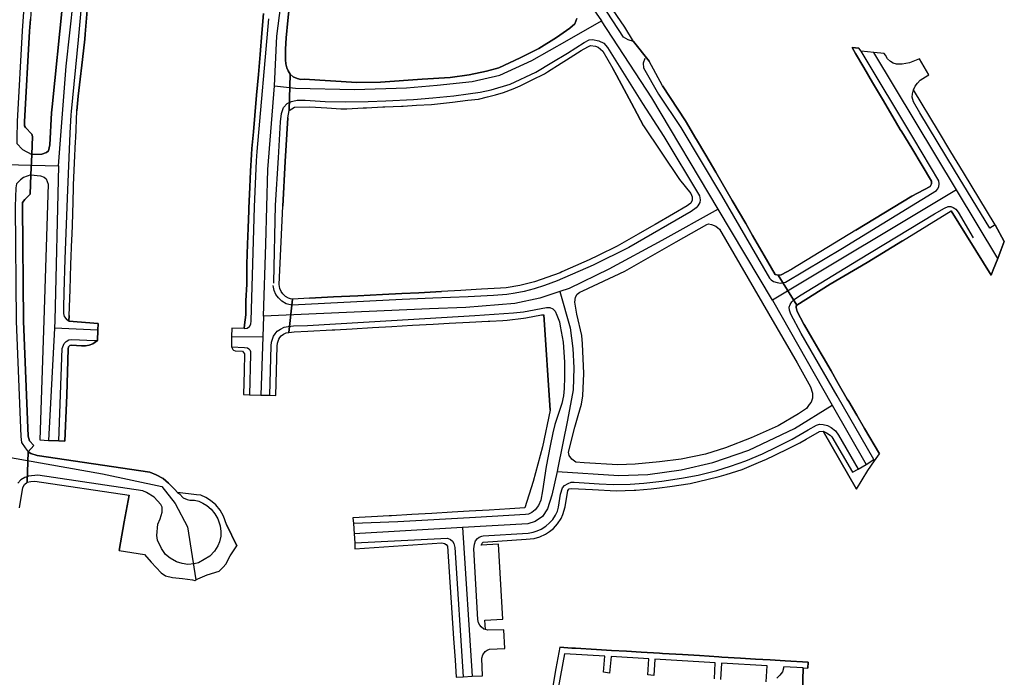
# Model space of a CAD drawing. Extents: x 166506 to 171543, y 332500 to 338212.
# Tile 18 of 139: x 168996 to 169309, y 334312 to 334520. Entities that reach past the tile are written whole.
import ezdxf

# ---------------------------------------------------------------- set-up
doc = ezdxf.new("R2010")
doc.units = 0
doc.header["$MEASUREMENT"] = 0
doc.layers.add('IRISH_OS_1000S_FEATURE', color=252, linetype='CONTINUOUS')

msp = doc.modelspace()

# ---------------------------------------------------------------- linework, layer by layer
at = {"layer": 'IRISH_OS_1000S_FEATURE', "color": 9}
for points in [[(169009.728, 334600), (169009.388, 334599.391), (169008.86, 334597.625), (169006.442, 334586.946), (169003.574, 334571.249), (169002.109, 334562.079), (168997.727, 334525.82), (168997.081, 334516.861), (168995.476, 334488.092), (168995.36, 334482.742), (168995.376, 334481.072), (168997.114, 334479.173), (169000.105, 334477.523)], [(169014.216, 334598.685), (169013.75, 334596.357), (169013.229, 334595.921), (169011.081, 334594.749), (169010.628, 334594.13), (169008.692, 334586.457), (169005.841, 334570.858), (169004.38, 334561.716), (169002.142, 334543.762), (169000.019, 334525.606), (168999.661, 334520.513), (168999.376, 334516.711), (168997.772, 334487.964), (168997.792, 334486.69), (168998.065, 334486.177), (169000.069, 334484.027), (169000.337, 334483.299), (169000.105, 334477.523)], [(169000.105, 334477.523), (169003.308, 334477.647), (169004.809, 334478.156), (169005.454, 334478.775), (169005.849, 334480.621), (169006.38, 334490.754), (169006.559, 334492.73), (169009.886, 334525.073), (169011.37, 334541.315), (169015.069, 334563.552), (169016.751, 334573.352), (169016.196, 334574.62), (169015.159, 334575.477), (169013.256, 334576.28), (169009.682, 334576.825), (169010.69, 334582.714), (169016.584, 334581.954), (169017.817, 334582.63), (169018.598, 334583.855), (169018.996, 334586.001), (169020.735, 334596.003), (169023.038, 334595.664)], [(169008.624, 334474.016), (169011.018, 334505.592), (169014.561, 334537.481), (169015.624, 334547.758), (169023.038, 334595.664)], [(169031.141, 334592.319), (169028.204, 334575.212), (169023.428, 334576.202), (169021.156, 334562.312), (169017.335, 334540.688), (169016.302, 334530.403), (169014.878, 334513.929), (169012.587, 334491.224), (169012.491, 334490.193), (169012.22, 334484.345), (169011.286, 334463.693), (169010.556, 334444.309), (169010.287, 334433.703), (169010.122, 334428.943), (169010.223, 334427.092), (169010.43, 334426.172), (169010.994, 334425.343), (169011.607, 334424.83), (169011.874, 334424.685)], [(169077.167, 334499.323), (169077.861, 334515.167), (169081.714, 334544.777), (169086.987, 334577.227), (169088.556, 334588.387)], [(169090.75, 334579.476), (169090.277, 334578.332), (169082.682, 334532.155), (169081.348, 334520.124), (169080.904, 334514.64), (169080.689, 334511.033), (169080.639, 334508.323), (169080.611, 334507.636), (169080.772, 334506.309), (169081.056, 334505.09), (169081.505, 334504.13), (169082.122, 334503.048)], [(169191.156, 334513.468), (169189.425, 334513.954), (169187.96, 334514.842), (169182.711, 334522.773), (169173.212, 334537.075), (169172.337, 334538.572), (169171.957, 334539.872), (169171.59, 334540.956), (169171.528, 334542.067), (169171.664, 334543.04), (169171.969, 334543.732), (169172.449, 334544.389), (169173.299, 334545.262), (169173.951, 334545.666), (169174.971, 334546.304), (169176.381, 334546.923), (169177.2, 334547.196), (169178.316, 334547.614), (169179.493, 334547.809), (169180.85, 334548.061), (169183.593, 334548.322), (169228.824, 334545.956)], [(169164.779, 334541.736), (169170.806, 334534.773), (169180.918, 334520.024)], [(169188.396, 334517.983), (169180.749, 334529.2), (169175.052, 334538.245), (169173.664, 334540.044), (169173.209, 334541.59), (169173.298, 334542.766)], [(169073.671, 334522.341), (169073.137, 334516.113), (169072.556, 334509.347), (169072.025, 334502.925), (169071.484, 334496.39), (169070.917, 334489.981), (169070.458, 334484.781), (169069.985, 334479.435), (169069.825, 334477.62), (169069.573, 334472.25), (169069.334, 334467.165), (169069.023, 334460.54), (169068.987, 334459.764), (169068.799, 334454.205), (169068.626, 334449.087), (169068.413, 334442.793), (169068.38, 334441.827), (169068.356, 334436.439), (169068.04, 334431.097), (169068.044, 334426.707), (169067.63, 334423.46), (169067.483, 334422.31), (169063.564, 334422.433), (169063.524, 334419.824), (169063.473, 334416.508), (169063.873, 334415.661), (169064.147, 334415.409), (169064.642, 334415.203), (169067.028, 334415.11), (169067.675, 334414.238), (169067.503, 334408.818), (169067.267, 334401.34), (169069.2, 334401.289), (169072.859, 334401.19), (169072.859, 334401.19), (169075.709, 334401.114), (169077.592, 334401.063), (169078.027, 334416.752), (169078.1, 334417.696), (169078.268, 334418.332), (169078.538, 334418.969), (169078.87, 334419.502), (169079.316, 334420.001), (169080.024, 334420.489), (169080.805, 334420.931), (169081.684, 334421.033), (169082.855, 334431.655), (169082.18, 334431.771), (169081.602, 334431.938), (169080.64, 334432.492), (169079.836, 334433.333), (169079.251, 334434.116), (169078.879, 334434.974), (169078.61, 334436.332), (169079.763, 334461.203), (169080.575, 334475.303), (169081.35, 334489.232), (169081.815, 334491.589), (169082.122, 334503.048), (169081.505, 334504.13), (169081.056, 334505.09), (169080.772, 334506.309), (169080.611, 334507.636), (169080.639, 334508.323), (169080.689, 334511.033), (169080.904, 334514.64), (169081.348, 334520.124), (169082.682, 334532.155)], [(169173.119, 334520.734), (169172.501, 334519.07), (169170.902, 334517.638), (169166.718, 334514.772), (169161.057, 334511.275), (169155.133, 334508.317), (169148.349, 334505.092), (169144.405, 334504.037), (169138.91, 334502.839), (169132.932, 334502.065), (169124.08, 334501.471), (169110.798, 334500.537), (169103.246, 334500.44), (169086.611, 334501.439), (169085.47, 334501.43), (169084.302, 334501.678), (169083.032, 334502.187), (169082.122, 334503.048), (169081.815, 334491.589), (169083.475, 334492.644), (169088.409, 334492.727), (169093.736, 334492.344), (169098.178, 334492.024), (169099.142, 334492.068), (169100.093, 334492.111), (169105.303, 334492.348), (169106.358, 334492.403), (169111.51, 334492.669), (169112.226, 334492.697), (169117.425, 334492.897), (169118.038, 334492.921), (169122.268, 334493.183), (169126.981, 334493.475), (169127.935, 334493.577), (169133.65, 334494.232), (169138.488, 334494.787), (169141.937, 334495.182), (169144.8, 334495.833), (169147.32, 334496.538), (169149.826, 334497.237), (169152.925, 334498.448), (169155.185, 334499.332), (169158.998, 334501.25), (169162.86, 334503.191), (169163.83, 334503.807), (169168.195, 334506.578), (169169.893, 334507.655), (169174.464, 334510.556), (169176.565, 334511.805), (169177.447, 334512.151), (169179.057, 334511.997), (169179.882, 334511.654), (169181.342, 334510.411), (169184.603, 334504.927), (169185.735, 334502.805), (169191.369, 334492.244), (169194.325, 334486.702), (169205.751, 334469.593), (169209.312, 334465.231), (169209.703, 334464.086), (169209.77, 334463.059), (169209.29, 334462.134), (169208.618, 334461.536), (169208.17, 334461.23), (169203.792, 334458.715), (169198.008, 334455.391), (169196.866, 334454.736), (169192.563, 334452.284), (169185.919, 334448.502), (169179.899, 334445.509), (169177.04, 334444.089), (169175.338, 334443.341), (169168.325, 334440.264), (169167.816, 334440.041), (169159.737, 334437.091), (169155.022, 334435.982), (169150.687, 334435.266), (169148.918, 334435.15), (169142.897, 334434.758), (169141.151, 334434.669), (169136.277, 334434.419), (169130.153, 334434.104), (169123.014, 334433.678), (169117.589, 334433.452), (169111.393, 334433.12), (169103.655, 334432.706), (169095.901, 334432.328), (169088.223, 334431.955), (169082.855, 334431.655), (169081.684, 334421.033), (169083.367, 334421.277), (169087.688, 334421.422), (169095.461, 334421.877), (169096.34, 334421.928), (169101.79, 334422.252), (169108.269, 334422.638), (169114.422, 334423.003), (169120.98, 334423.381), (169127.476, 334423.711), (169132.643, 334423.973), (169139.047, 334424.299), (169144.988, 334424.601), (169145.466, 334424.628), (169149.654, 334424.871), (169150.975, 334425.012), (169156.142, 334425.563), (169156.987, 334425.717), (169161.866, 334426.613), (169162.632, 334426.705), (169164.652, 334396.422), (169162.232, 334384.77), (169159.225, 334373.725), (169156.621, 334365.338), (169151.834, 334365.06), (169145.29, 334364.679), (169138.907, 334364.309), (169133.515, 334363.996), (169127.111, 334363.625), (169120.736, 334363.255), (169114.269, 334362.88), (169113.518, 334362.837), (169107.967, 334362.512), (169102.05, 334362.167), (169102.264, 334360.35), (169102.461, 334357.073), (169102.634, 334354.21), (169102.643, 334352.342), (169130.244, 334354.241), (169131.161, 334354.05), (169131.623, 334353.78), (169132.077, 334353.167), (169133.983, 334323.916), (169134.48, 334317.009), (169134.867, 334311.646), (169137.008, 334311.757), (169139.874, 334311.882), (169143.206, 334312.028), (169142.935, 334317.594), (169143.314, 334318.653), (169144.059, 334319.733), (169144.62, 334320.188), (169145.351, 334320.465), (169150.3, 334320.674), (169149.992, 334326.676), (169144.857, 334326.536), (169144.182, 334326.711), (169143.951, 334329.73), (169149.647, 334329.981), (169148.245, 334353.798), (169142.734, 334353.503), (169143.058, 334354.192), (169143.412, 334354.489), (169157.05, 334355.379), (169159.533, 334355.658), (169161.402, 334356.163), (169163.164, 334356.987), (169164.472, 334357.819), (169165.696, 334358.81), (169166.968, 334360.267), (169168.124, 334361.948), (169168.696, 334363.246), (169169.439, 334365.69), (169170.295, 334370.841), (169170.696, 334371.362), (169171.427, 334371.492), (169178.117, 334371.147), (169185.608, 334370.761), (169191.341, 334370.95), (169191.894, 334370.969), (169196.669, 334371.428), (169199.383, 334371.689), (169202.672, 334372.171), (169209.145, 334373.121), (169209.555, 334373.181), (169214.341, 334374.36), (169218.268, 334375.327), (169220.481, 334376.003), (169225.581, 334377.582), (169230.839, 334379.77), (169233.283, 334380.787), (169235.815, 334382.027), (169240.773, 334384.453), (169243.963, 334386.015), (169245.918, 334387.163), (169250.173, 334389.66), (169251.292, 334389.673), (169261.884, 334371.338), (169265.449, 334377.259), (169267.639, 334380.276), (169269.239, 334382.479), (169264.474, 334390.556), (169262.003, 334394.748), (169262.003, 334394.748), (169259.438, 334399.094), (169258.981, 334399.891), (169256.109, 334404.89), (169253.823, 334408.869), (169251.298, 334413.262), (169250.703, 334414.284), (169247.719, 334419.405), (169245.411, 334423.364), (169245.221, 334423.691), (169243.085, 334427.722), (169242.746, 334428.979), (169242.744, 334429.387), (169242.913, 334429.71), (169237.011, 334439.232), (169236.093, 334439.483), (169232.636, 334445.447), (169228.9, 334451.893), (169226.739, 334455.621), (169222.441, 334462.964), (169217.206, 334471.908), (169214.029, 334477.334), (169211.118, 334482.307), (169210.914, 334482.649), (169207.585, 334488.236), (169200.34, 334499.425), (169196.071, 334507.174), (169191.156, 334513.468), (169188.396, 334517.983), (169180.749, 334529.2)], [(169009.886, 334525.073), (169006.559, 334492.73), (169006.38, 334490.754), (169005.849, 334480.621), (169005.454, 334478.775), (169004.809, 334478.156), (169003.308, 334477.647), (169000.105, 334477.523), (168999.848, 334471.117), (169002.914, 334470.773), (169004.063, 334470.324), (169004.68, 334469.801), (169005.258, 334468.124), (169003.917, 334424.909), (169002.635, 334386.931), (169005.407, 334386.784), (169008.676, 334386.611), (169010.589, 334386.51), (169011.182, 334401.097), (169011.622, 334415.829), (169011.765, 334416.474), (169012.219, 334416.893), (169012.716, 334417.002), (169015.935, 334416.82), (169017.107, 334416.768), (169018.302, 334416.999), (169019.503, 334417.496), (169020.98, 334418.475), (169021.089, 334421.749), (169021.163, 334423.942), (169011.874, 334424.685), (169011.939, 334426.42), (169012.246, 334434.637), (169012.546, 334442.674), (169012.846, 334450.678), (169012.896, 334452.027), (169013.084, 334458.65), (169013.318, 334466.886), (169013.345, 334467.826), (169013.685, 334474.928), (169014.01, 334481.709), (169014.053, 334482.748), (169014.414, 334491.442), (169014.858, 334496.082), (169015.266, 334499.669), (169016.182, 334507.719), (169016.916, 334514.168), (169017.059, 334515.817), (169017.714, 334523.398)], [(169017.714, 334523.398), (169017.059, 334515.817)], [(169073.137, 334516.113), (169073.671, 334522.341)], [(168996.217, 334365.349), (168997.221, 334371.859), (168997.751, 334372.792), (168998.599, 334373.495), (168998.992, 334383.167), (169000.719, 334385.135), (168999.381, 334386.607), (168998.915, 334388.153), (168997.45, 334424.654), (168997.156, 334461.031), (168997.175, 334462.281), (168997.907, 334463.242), (168999.602, 334464.993), (168999.848, 334471.117), (169000.105, 334477.523), (169000.337, 334483.299), (169000.069, 334484.027), (168998.065, 334486.177), (168997.792, 334486.69), (168997.772, 334487.964), (168999.376, 334516.711), (168999.661, 334520.513)], [(169067.483, 334422.31), (169068.476, 334422.455), (169069.203, 334422.931), (169069.652, 334423.731), (169069.793, 334424.738), (169070.795, 334460.901), (169071.444, 334475.572), (169071.658, 334478.562), (169075.393, 334520.68)], [(169077.167, 334499.323), (169083.794, 334498.683), (169102.598, 334498.2), (169119.002, 334498.726), (169128.839, 334499.612), (169139.913, 334500.743), (169148.712, 334502.778), (169158.87, 334507.458), (169170.022, 334513.813), (169180.918, 334520.024)], [(169082.122, 334503.048), (169083.032, 334502.187), (169084.302, 334501.678), (169085.47, 334501.43), (169086.611, 334501.439), (169103.246, 334500.44), (169110.798, 334500.537), (169124.08, 334501.471), (169132.932, 334502.065), (169138.91, 334502.839), (169144.405, 334504.037), (169148.349, 334505.092), (169155.133, 334508.317), (169161.057, 334511.275), (169166.718, 334514.772), (169170.902, 334517.638), (169172.501, 334519.07), (169173.119, 334520.734)], [(169217.994, 334460.219), (169196.961, 334495.52), (169180.918, 334520.024)], [(169017.059, 334515.817), (169016.916, 334514.168), (169016.182, 334507.719)], [(169072.556, 334509.347), (169073.137, 334516.113)], [(169191.156, 334513.468), (169188.396, 334517.983)], [(169076.898, 334436.688), (169076.891, 334436.978), (169077.505, 334461.459), (169078.435, 334476.519), (169079.04, 334487.926), (169079.401, 334490.593), (169080.039, 334492.465), (169081.162, 334493.801), (169082.594, 334494.363), (169082.982, 334494.515), (169084.363, 334494.834), (169086.892, 334494.771), (169093.253, 334494.386), (169099.709, 334494.268), (169106.872, 334494.349), (169112.524, 334494.618), (169121.268, 334495.021), (169127.403, 334495.564), (169134.082, 334496.226), (169138.609, 334496.802), (169142.481, 334497.412), (169145.965, 334498.072), (169151.948, 334499.954), (169160.057, 334503.697), (169165.214, 334506.744), (169170.117, 334509.753), (169175.446, 334513.156), (169177.066, 334513.934), (169178.083, 334514.137), (169180.153, 334513.645), (169181.705, 334512.914), (169182.889, 334511.523), (169193.958, 334493.76), (169200.714, 334483.312), (169212.102, 334464.44), (169212.282, 334463.175), (169212.143, 334462.29), (169211.585, 334461.234), (169211.016, 334460.63), (169209.383, 334459.49), (169189.61, 334448.04), (169178.301, 334442.422), (169166.912, 334437.496), (169162.848, 334435.975), (169159.567, 334434.943), (169156.373, 334434.093), (169153.56, 334433.537), (169150.931, 334433.112), (169146.683, 334432.791), (169138.652, 334432.388), (169127.441, 334431.935), (169117.678, 334431.553), (169082.745, 334429.745), (169081.754, 334429.916), (169080.853, 334430.176), (169079.454, 334430.982), (169078.383, 334432.102), (169077.596, 334433.157), (169077.055, 334434.405), (169076.747, 334435.962)], [(169191.156, 334513.468), (169196.071, 334507.174)], [(169169.893, 334507.655), (169174.464, 334510.556)], [(169174.464, 334510.556), (169176.565, 334511.805), (169177.447, 334512.151), (169179.057, 334511.997), (169179.882, 334511.654), (169181.342, 334510.411), (169184.603, 334504.927)], [(169194.706, 334508.03), (169194.183, 334506.548), (169194.294, 334505.097), (169199.092, 334496.768), (169206.166, 334486.111), (169219.08, 334464.574), (169234.324, 334438.303), (169234.772, 334437.821), (169235.529, 334437.249), (169236.77, 334436.941), (169237.79, 334436.728), (169239.395, 334437.068), (169257.45, 334447.816), (169287.266, 334466.107), (169287.667, 334466.575), (169288.023, 334467.343), (169288.101, 334468.295), (169287.988, 334469.215), (169280.057, 334482.538), (169263.391, 334510.359)], [(169260.483, 334511.565), (169262.634, 334511.349)], [(169261.624, 334509.624), (169260.483, 334511.565)], [(169264.25, 334505.162), (169261.624, 334509.624)], [(169263.391, 334510.359), (169262.634, 334511.349)], [(169267.363, 334509.961), (169263.391, 334510.359)], [(169267.363, 334509.961), (169263.391, 334510.359)], [(169279.979, 334498.154), (169280.546, 334499.22), (169281.306, 334500.264), (169282.062, 334501.144), (169283.767, 334502.21), (169284.835, 334502.858), (169281.904, 334507.966), (169278.687, 334506.636), (169276.369, 334506.211), (169274.591, 334506.29), (169273.575, 334506.546), (169272.706, 334507.102), (169271.775, 334508.001), (169271.111, 334509.065), (169270.704, 334509.626), (169267.363, 334509.961)], [(169279.979, 334498.154), (169280.546, 334499.22), (169281.306, 334500.264), (169282.062, 334501.144), (169283.767, 334502.21), (169284.835, 334502.858), (169281.904, 334507.966), (169278.687, 334506.636), (169276.369, 334506.211), (169274.591, 334506.29), (169273.575, 334506.546), (169272.706, 334507.102), (169271.775, 334508.001), (169271.111, 334509.065), (169270.704, 334509.626), (169267.363, 334509.961)], [(169293.656, 334466.319), (169267.363, 334509.961)], [(169016.182, 334507.719), (169015.266, 334499.669)], [(169072.025, 334502.925), (169072.556, 334509.347)], [(169163.83, 334503.807), (169168.195, 334506.578)], [(169168.195, 334506.578), (169169.893, 334507.655)], [(169200.34, 334499.425), (169196.071, 334507.174)], [(169158.998, 334501.25), (169162.86, 334503.191), (169163.83, 334503.807)], [(169194.325, 334486.702), (169191.369, 334492.244), (169185.735, 334502.805), (169184.603, 334504.927)], [(169267.006, 334500.475), (169264.25, 334505.162)], [(169071.484, 334496.39), (169072.025, 334502.925)], [(169082.122, 334503.048), (169081.815, 334491.589)], [(169152.925, 334498.448), (169155.185, 334499.332), (169158.998, 334501.25)], [(169270.149, 334495.134), (169267.006, 334500.475)], [(169015.266, 334499.669), (169014.858, 334496.082), (169014.414, 334491.442)], [(169073.648, 334426.198), (169074.37, 334449.079), (169075.014, 334472.801), (169077.167, 334499.323)], [(169147.32, 334496.538), (169149.826, 334497.237), (169152.925, 334498.448)], [(169200.34, 334499.425), (169207.585, 334488.236)], [(169304.273, 334454.194), (169292.962, 334472.621), (169282.02, 334490.847), (169279.969, 334494.323), (169279.61, 334495.745), (169279.643, 334496.886), (169279.979, 334498.154)], [(169287.945, 334484.954), (169279.979, 334498.154)], [(169070.917, 334489.981), (169071.484, 334496.39)], [(169127.935, 334493.577), (169133.65, 334494.232)], [(169133.65, 334494.232), (169138.488, 334494.787)], [(169138.488, 334494.787), (169141.937, 334495.182), (169144.8, 334495.833), (169147.32, 334496.538)], [(169273.447, 334489.528), (169270.149, 334495.134)], [(169014.053, 334482.748), (169014.414, 334491.442)], [(169081.35, 334489.232), (169081.815, 334491.589)], [(169081.815, 334491.589), (169083.475, 334492.644), (169088.409, 334492.727)], [(169088.409, 334492.727), (169093.736, 334492.344)], [(169093.736, 334492.344), (169098.178, 334492.024), (169099.142, 334492.068)], [(169099.142, 334492.068), (169100.093, 334492.111)], [(169100.093, 334492.111), (169105.303, 334492.348), (169106.358, 334492.403)], [(169106.358, 334492.403), (169111.51, 334492.669), (169112.226, 334492.697)], [(169112.226, 334492.697), (169117.425, 334492.897)], [(169117.425, 334492.897), (169118.038, 334492.921), (169122.268, 334493.183)], [(169122.268, 334493.183), (169126.981, 334493.475)], [(169126.981, 334493.475), (169127.935, 334493.577)], [(169070.458, 334484.781), (169070.917, 334489.981)], [(169081.35, 334489.232), (169080.575, 334475.303), (169079.763, 334461.203)], [(169207.585, 334488.236), (169210.914, 334482.649)], [(169276.275, 334484.745), (169275.811, 334485.507), (169273.447, 334489.528)], [(169069.985, 334479.435), (169070.458, 334484.781)], [(169194.325, 334486.702), (169205.751, 334469.593)], [(169279.426, 334479.566), (169276.275, 334484.745)], [(169291.865, 334478.459), (169287.945, 334484.954)], [(169013.685, 334474.928), (169014.01, 334481.709), (169014.053, 334482.748)], [(169210.914, 334482.649), (169211.118, 334482.307), (169214.029, 334477.334)], [(169069.825, 334477.62), (169069.985, 334479.435)], [(169282.795, 334474.028), (169279.426, 334479.566)], [(169295.869, 334471.824), (169291.865, 334478.459)], [(168999.848, 334471.117), (169000.105, 334477.523)], [(169069.573, 334472.25), (169069.825, 334477.62)], [(169214.029, 334477.334), (169217.206, 334471.908)], [(168991.608, 334474.43), (169008.624, 334474.016)], [(169008.624, 334474.016), (169007.431, 334424.83), (169007.301, 334422.393)], [(169013.318, 334466.886), (169013.345, 334467.826), (169013.685, 334474.928)], [(169069.334, 334467.165), (169069.573, 334472.25)], [(169217.206, 334471.908), (169222.441, 334462.964)], [(169279.452, 334464.344), (169285.245, 334467.439), (169285.721, 334468.229), (169285.762, 334469.15), (169282.795, 334474.028)], [(168999.848, 334471.117), (168997.5, 334470.26), (168996.569, 334469.562), (168995.234, 334468.242), (168995.023, 334467.035), (168994.856, 334461.012), (168995.149, 334424.599), (168996.617, 334388.061), (168996.89, 334386.168), (168998.017, 334384.446), (168998.992, 334383.167)], [(168999.848, 334471.117), (168999.602, 334464.993), (168997.907, 334463.242), (168997.175, 334462.281), (168997.156, 334461.031), (168997.45, 334424.654), (168998.915, 334388.153), (168999.381, 334386.607), (169000.719, 334385.135)], [(168999.848, 334471.117), (169002.914, 334470.773), (169004.063, 334470.324), (169004.68, 334469.801), (169005.258, 334468.124), (169003.917, 334424.909), (169002.635, 334386.931), (169005.407, 334386.784)], [(169205.751, 334469.593), (169209.312, 334465.231), (169209.703, 334464.086), (169209.77, 334463.059), (169209.29, 334462.134), (169208.618, 334461.536), (169208.17, 334461.23), (169203.792, 334458.715)], [(169305.887, 334455.223), (169295.869, 334471.824)], [(169013.084, 334458.65), (169013.318, 334466.886)], [(169069.023, 334460.54), (169069.334, 334467.165)], [(169293.656, 334466.319), (169235.233, 334431.285)], [(169306.743, 334444.596), (169293.656, 334466.319)], [(169222.441, 334462.964), (169226.739, 334455.621), (169228.9, 334451.893)], [(169261.656, 334453.519), (169279.452, 334464.344)], [(169068.799, 334454.205), (169068.987, 334459.764)], [(169068.987, 334459.764), (169069.023, 334460.54)], [(169082.855, 334431.655), (169082.18, 334431.771), (169081.602, 334431.938), (169080.64, 334432.492), (169079.836, 334433.333), (169079.251, 334434.116), (169078.879, 334434.974), (169078.61, 334436.332), (169079.763, 334461.203)], [(169217.994, 334460.219), (169200.098, 334450.211), (169183.25, 334441.136), (169170.665, 334435.058), (169167.781, 334434.09)], [(169235.233, 334431.285), (169217.994, 334460.219)], [(169267.413, 334380.669), (169255.736, 334400.947), (169244.334, 334420.735), (169241.062, 334426.879), (169240.608, 334428.108), (169240.572, 334429.04), (169240.809, 334429.905), (169241.337, 334430.829), (169242.241, 334431.652), (169244.294, 334433.017), (169262.505, 334444.086), (169286.624, 334458.699), (169289.876, 334460.572), (169291.02, 334461.092), (169291.839, 334461.101), (169292.585, 334460.788), (169293.108, 334460.427)], [(169276.472, 334450.114), (169291.963, 334459.717)], [(169304.655, 334439.299), (169291.963, 334459.717)], [(169293.108, 334460.427), (169293.475, 334460.174), (169294.155, 334459.306), (169298.98, 334451.1)], [(169012.846, 334450.678), (169012.896, 334452.027), (169013.084, 334458.65)], [(169203.792, 334458.715), (169198.008, 334455.391)], [(169068.626, 334449.087), (169068.799, 334454.205)], [(169198.008, 334455.391), (169196.866, 334454.736), (169192.563, 334452.284)], [(169261.656, 334453.519), (169241.399, 334441.192)], [(169305.887, 334455.223), (169304.273, 334454.194)], [(169305.887, 334455.223), (169308.822, 334449.958)], [(169012.546, 334442.674), (169012.846, 334450.678)], [(169192.563, 334452.284), (169185.919, 334448.502)], [(169228.9, 334451.893), (169232.636, 334445.447)], [(169276.472, 334450.114), (169265.268, 334443.284), (169253.499, 334436.363), (169242.913, 334429.71)], [(169068.413, 334442.793), (169068.626, 334449.087)], [(169185.919, 334448.502), (169179.899, 334445.509)], [(169307.829, 334447.397), (169306.743, 334444.596)], [(169308.822, 334449.958), (169307.829, 334447.397)], [(169179.899, 334445.509), (169177.04, 334444.089), (169175.338, 334443.341)], [(169232.636, 334445.447), (169236.093, 334439.483), (169237.011, 334439.232)], [(169306.743, 334444.596), (169305.328, 334440.948)], [(169012.246, 334434.637), (169012.546, 334442.674)], [(169068.356, 334436.439), (169068.38, 334441.827)], [(169068.38, 334441.827), (169068.413, 334442.793)], [(169175.338, 334443.341), (169168.325, 334440.264)], [(169237.011, 334439.232), (169237.983, 334439.31), (169241.399, 334441.192)], [(169305.328, 334440.948), (169304.655, 334439.299)], [(169168.325, 334440.264), (169167.816, 334440.041), (169159.737, 334437.091), (169155.022, 334435.982), (169150.687, 334435.266), (169148.918, 334435.15)], [(169237.011, 334439.232), (169242.913, 334429.71)], [(169011.939, 334426.42), (169012.246, 334434.637)], [(169068.04, 334431.097), (169068.356, 334436.439)], [(169136.277, 334434.419), (169130.153, 334434.104)], [(169141.151, 334434.669), (169136.277, 334434.419)], [(169148.918, 334435.15), (169142.897, 334434.758), (169141.151, 334434.669)], [(169167.781, 334434.09), (169161.403, 334431.952), (169153.402, 334430.289), (169137.92, 334428.938), (169126.408, 334428.598), (169073.648, 334426.198)], [(169082.855, 334431.655), (169081.684, 334421.033)], [(169088.223, 334431.955), (169082.855, 334431.655)], [(169088.223, 334431.955), (169095.901, 334432.328)], [(169095.901, 334432.328), (169103.655, 334432.706)], [(169103.655, 334432.706), (169111.393, 334433.12)], [(169111.393, 334433.12), (169117.589, 334433.452)], [(169117.589, 334433.452), (169123.014, 334433.678)], [(169123.014, 334433.678), (169130.153, 334434.104)], [(169167.781, 334434.09), (169170.966, 334422.515), (169171.905, 334415.99), (169172.163, 334409.822), (169172.011, 334402.884), (169170.111, 334393.26), (169167.092, 334378.097), (169166.847, 334376.944)], [(169235.233, 334431.285), (169254.228, 334397.941)], [(169067.63, 334423.46), (169068.044, 334426.707), (169068.04, 334431.097)], [(169075.709, 334401.114), (169076.129, 334416.851), (169076.219, 334418.014), (169076.466, 334418.95), (169076.846, 334419.847), (169077.344, 334420.646), (169078.05, 334421.436), (169079.013, 334422.1), (169080.204, 334422.774), (169081.438, 334422.917), (169083.199, 334423.172), (169087.601, 334423.321), (169114.309, 334424.9), (169140.79, 334426.459), (169153.019, 334427.274), (169156.196, 334427.609), (169163.494, 334429.034), (169164.591, 334428.943), (169165.524, 334428.601), (169166.219, 334427.776), (169166.769, 334426.532), (169167.61, 334424.445), (169167.809, 334423.007), (169168.772, 334418.004), (169169.197, 334411.577), (169169.222, 334406.904), (169169.131, 334403.274), (169168.936, 334400.92), (169168.379, 334398.537), (169167.269, 334395.338), (169166.16, 334391.841), (169165.515, 334389.187), (169164.711, 334385.08), (169163.441, 334378.482), (169162.2, 334370.749), (169161.649, 334367.757), (169160.907, 334366.153), (169159.856, 334364.729), (169158.8, 334363.854), (169157.778, 334363.343), (169156.882, 334363.226), (169140.923, 334362.301), (169116.324, 334360.945), (169102.264, 334360.35)], [(169242.913, 334429.71), (169242.744, 334429.387), (169242.746, 334428.979)], [(169242.746, 334428.979), (169243.085, 334427.722), (169245.221, 334423.691), (169245.411, 334423.364)], [(169011.939, 334426.42), (169011.874, 334424.685)], [(169073.648, 334426.198), (169073.442, 334419.665)], [(169145.466, 334424.628), (169149.654, 334424.871), (169150.975, 334425.012)], [(169150.975, 334425.012), (169156.142, 334425.563), (169156.987, 334425.717)], [(169156.987, 334425.717), (169161.866, 334426.613), (169162.632, 334426.705)], [(169164.652, 334396.422), (169162.632, 334426.705)], [(169007.301, 334422.393), (169005.407, 334386.784)], [(169021.089, 334421.749), (169007.301, 334422.393)], [(169011.874, 334424.685), (169021.163, 334423.942), (169021.089, 334421.749)], [(169067.483, 334422.31), (169063.564, 334422.433), (169063.524, 334419.824)], [(169067.483, 334422.31), (169067.63, 334423.46)], [(169095.461, 334421.877), (169096.34, 334421.928), (169101.79, 334422.252)], [(169101.79, 334422.252), (169108.269, 334422.638)], [(169108.269, 334422.638), (169114.422, 334423.003)], [(169114.422, 334423.003), (169120.98, 334423.381)], [(169120.98, 334423.381), (169127.476, 334423.711)], [(169127.476, 334423.711), (169132.643, 334423.973)], [(169132.643, 334423.973), (169139.047, 334424.299)], [(169139.047, 334424.299), (169144.988, 334424.601), (169145.466, 334424.628)], [(169245.411, 334423.364), (169247.719, 334419.405)], [(169008.676, 334386.611), (169009.754, 334415.936), (169010.425, 334417.535), (169011.05, 334418.232), (169011.914, 334418.73), (169012.843, 334418.856), (169019.961, 334418.471), (169020.98, 334418.475)], [(169021.089, 334421.749), (169020.98, 334418.475)], [(169063.524, 334419.824), (169063.473, 334416.508)], [(169063.524, 334419.824), (169073.442, 334419.665)], [(169073.442, 334419.665), (169072.859, 334401.19)], [(169075.709, 334401.114), (169077.592, 334401.063), (169078.027, 334416.752), (169078.1, 334417.696), (169078.268, 334418.332), (169078.538, 334418.969), (169078.87, 334419.502), (169079.316, 334420.001), (169080.024, 334420.489), (169080.805, 334420.931), (169081.684, 334421.033)], [(169081.684, 334421.033), (169083.367, 334421.277), (169087.688, 334421.422)], [(169087.688, 334421.422), (169095.461, 334421.877)], [(169247.719, 334419.405), (169250.703, 334414.284)], [(169020.98, 334418.475), (169019.503, 334417.496), (169018.302, 334416.999), (169017.107, 334416.768), (169015.935, 334416.82), (169012.716, 334417.002), (169012.219, 334416.893), (169011.765, 334416.474), (169011.622, 334415.829), (169011.182, 334401.097)], [(169063.473, 334416.508), (169063.873, 334415.661)], [(169063.473, 334416.508), (169067.657, 334416.317), (169068.614, 334416.148), (169069.046, 334415.844), (169069.363, 334415.525), (169069.572, 334415.043), (169069.575, 334414.15), (169069.2, 334401.289)], [(169063.873, 334415.661), (169064.147, 334415.409), (169064.642, 334415.203), (169067.028, 334415.11), (169067.675, 334414.238), (169067.503, 334408.818)], [(169250.703, 334414.284), (169251.298, 334413.262), (169253.823, 334408.869)], [(169067.503, 334408.818), (169067.267, 334401.34), (169069.2, 334401.289)], [(169253.823, 334408.869), (169256.109, 334404.89)], [(169256.109, 334404.89), (169258.981, 334399.891)], [(169011.182, 334401.097), (169010.589, 334386.51), (169008.676, 334386.611)], [(169069.2, 334401.289), (169072.859, 334401.19)], [(169072.859, 334401.19), (169075.709, 334401.114)], [(169166.847, 334376.944), (169186.427, 334375.677), (169195.667, 334375.914), (169206.287, 334377.414), (169216.274, 334379.814), (169227.719, 334383.715), (169242.199, 334390.555), (169254.228, 334397.941)], [(169254.228, 334397.941), (169264.933, 334379.151)], [(169258.981, 334399.891), (169259.438, 334399.094), (169262.003, 334394.748)], [(169164.652, 334396.422), (169162.232, 334384.77), (169159.225, 334373.725), (169156.621, 334365.338)], [(169262.003, 334394.748), (169264.474, 334390.556)], [(169144.182, 334326.711), (169143.654, 334326.847), (169142.787, 334327.625), (169142.331, 334328.137), (169141.944, 334328.839), (169141.732, 334329.873), (169140.431, 334352.371), (169140.594, 334353.831), (169140.966, 334354.889), (169141.641, 334355.607), (169142.156, 334356.089), (169142.931, 334356.409), (169143.373, 334356.513), (169157.724, 334357.374), (169159.298, 334357.671), (169160.532, 334358.061), (169161.765, 334358.59), (169163.32, 334359.567), (169164.408, 334360.573), (169165.473, 334361.669), (169166.322, 334363.024), (169166.96, 334364.347), (169167.325, 334365.625), (169167.991, 334369.687), (169168.559, 334371.684), (169169.257, 334372.493), (169170.333, 334373.137), (169171.309, 334373.482), (169172.265, 334373.569), (169180.248, 334373.02), (169184.788, 334372.832), (169190.004, 334372.89), (169194.343, 334373.207), (169200.055, 334373.815), (169206.346, 334374.841), (169211.669, 334375.781), (169217.561, 334377.231), (169221.948, 334378.571), (169226.808, 334380.331), (169232.055, 334382.533), (169236.631, 334384.706), (169241.428, 334387.138), (169246.599, 334390.118), (169249.157, 334391.658), (169250.186, 334391.907), (169251.269, 334391.886), (169252.647, 334391.55), (169253.841, 334390.868), (169255.187, 334389.815), (169256.237, 334388.397), (169262.432, 334377.622)], [(169245.918, 334387.163), (169250.173, 334389.66), (169251.292, 334389.673)], [(169245.918, 334387.163), (169250.173, 334389.66), (169251.292, 334389.673)], [(169251.292, 334389.673), (169252.425, 334389.148), (169253.507, 334388.479), (169254.021, 334387.912), (169260.615, 334376.661), (169262.432, 334377.622)], [(169261.884, 334371.338), (169251.292, 334389.673)], [(169264.474, 334390.556), (169269.239, 334382.479)], [(168998.992, 334383.167), (169000.719, 334385.135)], [(169008.676, 334386.611), (169005.407, 334386.784)], [(169235.815, 334382.027), (169240.773, 334384.453)], [(169235.815, 334382.027), (169240.773, 334384.453)], [(169240.773, 334384.453), (169243.963, 334386.015), (169245.918, 334387.163)], [(169240.773, 334384.453), (169243.963, 334386.015), (169245.918, 334387.163)], [(168993.325, 334381.358), (169022.533, 334376.174), (169041.391, 334372.148), (169045.629, 334366.745), (169049.548, 334359.329), (169052.138, 334342.496)], [(168998.992, 334383.167), (168998.599, 334373.495)], [(168998.992, 334383.167), (168999.757, 334382.621), (169001.799, 334382.014), (169037.532, 334376.696), (169039.561, 334375.802), (169041.825, 334374.676), (169043.528, 334373.234), (169045.566, 334371.239), (169046.383, 334370.258)], [(169230.839, 334379.77), (169233.283, 334380.787), (169235.815, 334382.027)], [(169230.839, 334379.77), (169233.283, 334380.787), (169235.815, 334382.027)], [(169267.639, 334380.276), (169269.239, 334382.479)], [(169225.581, 334377.582), (169230.839, 334379.77)], [(169225.581, 334377.582), (169230.839, 334379.77)], [(169261.884, 334371.338), (169265.449, 334377.259), (169267.639, 334380.276)], [(169262.432, 334377.622), (169264.933, 334379.151)], [(169264.933, 334379.151), (169267.413, 334380.669)], [(169267.639, 334380.276), (169267.413, 334380.669)], [(169046.383, 334370.258), (169046.961, 334369.821), (169048.11, 334368.562), (169049.392, 334368.014), (169050.297, 334367.827), (169051.733, 334367.773), (169053.094, 334367.456), (169054.409, 334366.853), (169055.628, 334366.07), (169057.084, 334364.906), (169058.219, 334363.518), (169059.135, 334361.868), (169059.952, 334359.621), (169060.134, 334357.85), (169060.137, 334356.41), (169059.725, 334354.594), (169059.15, 334353.265), (169058.137, 334351.665), (169056.651, 334349.986), (169052.988, 334347.956), (169051.672, 334347.548), (169049.681, 334347.402), (169047.817, 334347.696), (169046.067, 334348.176), (169044.02, 334349.347), (169042.594, 334350.599), (169041.31, 334352.463), (169040.047, 334355.139), (169039.837, 334356.562), (169040.113, 334360.162), (169040.905, 334361.895), (169041.471, 334363.979), (169041.493, 334365.559), (169041.072, 334366.386), (169038.973, 334368.748), (169036.559, 334370.242), (169035.314, 334370.729), (169002.014, 334375.714), (168999.114, 334375.48), (168997.867, 334374.989), (168996.676, 334374.23), (168995.684, 334373.219)], [(169166.847, 334376.944), (169165.239, 334369.409), (169163.836, 334365.044), (169162.225, 334362.659), (169159.858, 334361.006), (169157.585, 334360.335), (169136.817, 334359.105)], [(169214.341, 334374.36), (169218.268, 334375.327), (169220.481, 334376.003)], [(169214.341, 334374.36), (169218.268, 334375.327), (169220.481, 334376.003)], [(169220.481, 334376.003), (169225.581, 334377.582)], [(169220.481, 334376.003), (169225.581, 334377.582)], [(168996.217, 334365.349), (168997.221, 334371.859), (168997.751, 334372.792), (168998.599, 334373.495)], [(168998.599, 334373.495), (168999.787, 334373.748), (169001.07, 334373.858), (169030.999, 334369.352)], [(169196.669, 334371.428), (169199.383, 334371.689), (169202.672, 334372.171)], [(169196.669, 334371.428), (169199.383, 334371.689), (169202.672, 334372.171)], [(169202.672, 334372.171), (169209.145, 334373.121)], [(169202.672, 334372.171), (169209.145, 334373.121)], [(169209.145, 334373.121), (169209.555, 334373.181), (169214.341, 334374.36)], [(169209.145, 334373.121), (169209.555, 334373.181), (169214.341, 334374.36)], [(169029.471, 334360.88), (169030.999, 334369.352)], [(169061.916, 334360.072), (169060.962, 334362.7), (169059.882, 334364.646), (169058.498, 334366.336), (169056.797, 334367.697), (169055.372, 334368.613), (169053.744, 334369.359), (169052.374, 334369.494), (169046.383, 334370.258)], [(169144.182, 334326.711), (169143.951, 334329.73), (169149.647, 334329.981), (169148.245, 334353.798), (169142.734, 334353.503), (169143.058, 334354.192), (169143.412, 334354.489), (169157.05, 334355.379), (169159.533, 334355.658), (169161.402, 334356.163), (169163.164, 334356.987), (169164.472, 334357.819), (169165.696, 334358.81), (169166.968, 334360.267), (169168.124, 334361.948), (169168.696, 334363.246), (169169.439, 334365.69), (169170.295, 334370.841), (169170.696, 334371.362), (169171.427, 334371.492), (169178.117, 334371.147)], [(169178.117, 334371.147), (169185.608, 334370.761)], [(169178.117, 334371.147), (169185.608, 334370.761)], [(169185.608, 334370.761), (169191.341, 334370.95)], [(169185.608, 334370.761), (169191.341, 334370.95)], [(169191.341, 334370.95), (169191.894, 334370.969), (169196.669, 334371.428)], [(169191.341, 334370.95), (169191.894, 334370.969), (169196.669, 334371.428)], [(169107.967, 334362.512), (169102.05, 334362.167), (169102.264, 334360.35)], [(169114.269, 334362.88), (169113.518, 334362.837), (169107.967, 334362.512)], [(169120.736, 334363.255), (169114.269, 334362.88)], [(169127.111, 334363.625), (169120.736, 334363.255)], [(169133.515, 334363.996), (169127.111, 334363.625)], [(169138.907, 334364.309), (169133.515, 334363.996)], [(169145.29, 334364.679), (169138.907, 334364.309)], [(169151.834, 334365.06), (169145.29, 334364.679)], [(169156.621, 334365.338), (169151.834, 334365.06)], [(169028.277, 334354.253), (169029.471, 334360.88)], [(169061.916, 334360.072), (169065.235, 334353.254)], [(169102.264, 334360.35), (169102.461, 334357.073)], [(169102.264, 334360.35), (169102.461, 334357.073)], [(169136.817, 334359.105), (169102.461, 334357.073)], [(169102.461, 334357.073), (169102.634, 334354.21)], [(169102.461, 334357.073), (169102.634, 334354.21)], [(169136.817, 334359.105), (169139.874, 334311.882)], [(169027.839, 334351.826), (169028.277, 334354.253)], [(169063.085, 334350.175), (169065.235, 334353.254)], [(169102.634, 334354.21), (169132.107, 334355.758), (169133.054, 334355.277), (169133.663, 334354.738), (169134.085, 334354.078), (169134.375, 334352.756), (169137.008, 334311.757)], [(169102.634, 334354.21), (169102.643, 334352.342)], [(169102.643, 334352.342), (169130.244, 334354.241)], [(169130.244, 334354.241), (169131.161, 334354.05), (169131.623, 334353.78), (169132.077, 334353.167), (169133.983, 334323.916), (169134.48, 334317.009)], [(169027.839, 334351.826), (169035.935, 334350.548), (169038.044, 334348.077)], [(169060.882, 334346.552), (169061.682, 334347.512), (169063.085, 334350.175)], [(169038.044, 334348.077), (169041.133, 334344.777)], [(169041.133, 334344.777), (169042.547, 334343.754), (169044.765, 334343.279), (169047.992, 334342.936)], [(169052.138, 334342.496), (169052.802, 334342.869), (169055.829, 334344.052)], [(169055.829, 334344.052), (169059.628, 334345.226), (169060.882, 334346.552)], [(169047.992, 334342.936), (169051.139, 334342.545), (169051.824, 334342.319)], [(169051.824, 334342.319), (169052.138, 334342.496)], [(169139.874, 334311.882), (169143.206, 334312.028), (169142.935, 334317.594), (169143.314, 334318.653), (169144.059, 334319.733), (169144.62, 334320.188), (169145.351, 334320.465), (169150.3, 334320.674), (169149.992, 334326.676), (169144.857, 334326.536), (169144.182, 334326.711)], [(169167.678, 334321.148), (169166.469, 334314.407), (169165.283, 334307.521), (169159.737, 334277.51), (169161.529, 334277.261)], [(169244.718, 334306.765), (169244.923, 334314.546), (169246.452, 334314.455), (169246.584, 334316.363), (169239.224, 334316.804), (169234.53, 334317.085), (169229.789, 334317.369), (169225.046, 334317.653), (169219.156, 334318.006), (169218.158, 334318.066), (169212.07, 334318.431), (169206.687, 334318.754), (169200.291, 334319.137), (169199.355, 334319.193), (169193.565, 334319.54), (169188.871, 334319.822), (169184.129, 334320.106), (169179.42, 334320.388), (169172.679, 334320.792), (169171.581, 334320.858), (169167.678, 334321.148), (169166.469, 334314.407), (169165.283, 334307.521)], [(169216.808, 334311.084), (169217.078, 334316.204), (169197.936, 334317.343), (169197.574, 334312.125), (169195.657, 334312.373), (169195.973, 334317.46), (169183.975, 334318.173), (169183.516, 334312.82), (169181.642, 334313.184), (169181.988, 334318.292), (169169.226, 334319.051), (169167.252, 334308.155)], [(169167.678, 334321.148), (169171.581, 334320.858)], [(169171.581, 334320.858), (169172.679, 334320.792)], [(169172.679, 334320.792), (169179.42, 334320.388)], [(169179.42, 334320.388), (169184.129, 334320.106)], [(169184.129, 334320.106), (169188.871, 334319.822)], [(169188.871, 334319.822), (169193.565, 334319.54)], [(169193.565, 334319.54), (169199.355, 334319.193)], [(169199.355, 334319.193), (169200.291, 334319.137)], [(169200.291, 334319.137), (169206.687, 334318.754)], [(169206.687, 334318.754), (169212.07, 334318.431)], [(169134.48, 334317.009), (169134.867, 334311.646), (169137.008, 334311.757)], [(169212.07, 334318.431), (169218.158, 334318.066)], [(169218.158, 334318.066), (169219.156, 334318.006)], [(169233.235, 334310.154), (169233.503, 334315.225), (169219.078, 334316.085), (169218.739, 334310.857)], [(169219.156, 334318.006), (169225.046, 334317.653)], [(169225.046, 334317.653), (169229.789, 334317.369)], [(169229.789, 334317.369), (169234.53, 334317.085)], [(169234.53, 334317.085), (169239.224, 334316.804)], [(169239.224, 334316.804), (169246.584, 334316.363)], [(169246.584, 334316.363), (169246.452, 334314.455)], [(169244.923, 334314.546), (169238.863, 334314.906), (169238.398, 334313.325), (169237.614, 334312.251), (169236.663, 334311.274)], [(169244.923, 334314.546), (169244.718, 334306.765)], [(169244.923, 334314.546), (169246.452, 334314.455)], [(169137.008, 334311.757), (169139.874, 334311.882)]]:
    msp.add_lwpolyline(points, dxfattribs=at)
for points in [[(169267.006, 334500.475), (169270.149, 334495.134), (169273.447, 334489.528), (169275.811, 334485.507), (169276.275, 334484.745), (169279.426, 334479.566), (169282.795, 334474.028), (169285.762, 334469.15), (169285.721, 334468.229), (169285.245, 334467.439), (169279.452, 334464.344), (169261.656, 334453.519), (169241.399, 334441.192), (169237.983, 334439.31), (169237.011, 334439.232), (169242.913, 334429.71), (169253.499, 334436.363), (169265.268, 334443.284), (169276.472, 334450.114), (169291.963, 334459.717), (169304.655, 334439.299), (169305.328, 334440.948), (169306.743, 334444.596), (169307.829, 334447.397), (169308.822, 334449.958), (169305.887, 334455.223), (169295.869, 334471.824), (169291.865, 334478.459), (169287.945, 334484.954), (169279.979, 334498.154), (169280.546, 334499.22), (169281.306, 334500.264), (169282.062, 334501.144), (169283.767, 334502.21), (169284.835, 334502.858), (169281.904, 334507.966), (169278.687, 334506.636), (169276.369, 334506.211), (169274.591, 334506.29), (169273.575, 334506.546), (169272.706, 334507.102), (169271.775, 334508.001), (169271.111, 334509.065), (169270.704, 334509.626), (169267.363, 334509.961), (169263.391, 334510.359), (169262.634, 334511.349), (169260.483, 334511.565), (169261.624, 334509.624), (169264.25, 334505.162), (169267.006, 334500.475)], [(169218.362, 334453.884), (169243.084, 334411.459), (169247.316, 334403.84), (169247.945, 334401.824), (169247.927, 334400.184), (169247.498, 334398.961), (169246.925, 334398.133), (169246.061, 334396.965), (169243.482, 334395.173), (169237.011, 334391.462), (169228.505, 334387.57), (169220.266, 334384.401), (169214.02, 334382.439), (169206.295, 334380.856), (169199.319, 334380.016), (169191.603, 334379.25), (169186.145, 334379.033), (169175.489, 334379.629), (169172.86, 334379.91), (169171.583, 334380.783), (169170.703, 334381.961), (169170.525, 334383.046), (169172.442, 334390.96), (169173.53, 334394.698), (169174.602, 334398.334), (169175.037, 334400.936), (169175.321, 334408.014), (169174.96, 334417.442), (169174.691, 334420.066), (169173.115, 334426.842), (169172.518, 334430.722), (169172.721, 334432.296), (169173.236, 334433.177), (169174.111, 334433.875), (169175.061, 334434.26), (169188.404, 334440.528), (169204.655, 334449.786), (169214.361, 334455.375), (169214.943, 334455.563), (169215.882, 334455.377), (169217.235, 334454.853), (169217.859, 334454.286), (169218.362, 334453.884)], [(169218.362, 334453.884), (169243.084, 334411.459), (169247.316, 334403.84), (169247.945, 334401.824), (169247.927, 334400.184), (169247.498, 334398.961), (169246.925, 334398.133), (169246.061, 334396.965), (169243.482, 334395.173), (169237.011, 334391.462), (169228.505, 334387.57), (169220.266, 334384.401), (169214.02, 334382.439), (169206.295, 334380.856), (169199.319, 334380.016), (169191.603, 334379.25), (169186.145, 334379.033), (169175.489, 334379.629), (169172.86, 334379.91), (169171.583, 334380.783), (169170.703, 334381.961), (169170.525, 334383.046), (169172.442, 334390.96), (169173.53, 334394.698), (169174.602, 334398.334), (169175.037, 334400.936), (169175.321, 334408.014), (169174.96, 334417.442), (169174.691, 334420.066), (169173.115, 334426.842), (169172.518, 334430.722), (169172.721, 334432.296), (169173.236, 334433.177), (169174.111, 334433.875), (169175.061, 334434.26), (169188.404, 334440.528), (169204.655, 334449.786), (169214.361, 334455.375), (169214.943, 334455.563), (169215.882, 334455.377), (169217.235, 334454.853), (169217.859, 334454.286), (169218.362, 334453.884)], [(169038.044, 334348.077), (169041.133, 334344.777), (169042.547, 334343.754), (169044.765, 334343.279), (169047.992, 334342.936), (169051.139, 334342.545), (169051.824, 334342.319), (169052.138, 334342.496), (169052.802, 334342.869), (169055.829, 334344.052), (169059.628, 334345.226), (169060.882, 334346.552), (169061.682, 334347.512), (169063.085, 334350.175), (169065.235, 334353.254), (169061.916, 334360.072), (169060.962, 334362.7), (169059.882, 334364.646), (169058.498, 334366.336), (169056.797, 334367.697), (169055.372, 334368.613), (169053.744, 334369.359), (169052.374, 334369.494), (169046.383, 334370.258), (169045.566, 334371.239), (169043.528, 334373.234), (169041.825, 334374.676), (169039.561, 334375.802), (169037.532, 334376.696), (169001.799, 334382.014), (168999.757, 334382.621), (168998.992, 334383.167), (168998.599, 334373.495), (168999.787, 334373.748), (169001.07, 334373.858), (169030.999, 334369.352), (169029.471, 334360.88), (169028.277, 334354.253), (169027.839, 334351.826), (169035.935, 334350.548), (169038.044, 334348.077)]]:
    msp.add_lwpolyline(points, close=True, dxfattribs=at)

doc.saveas('drawing.dxf')
